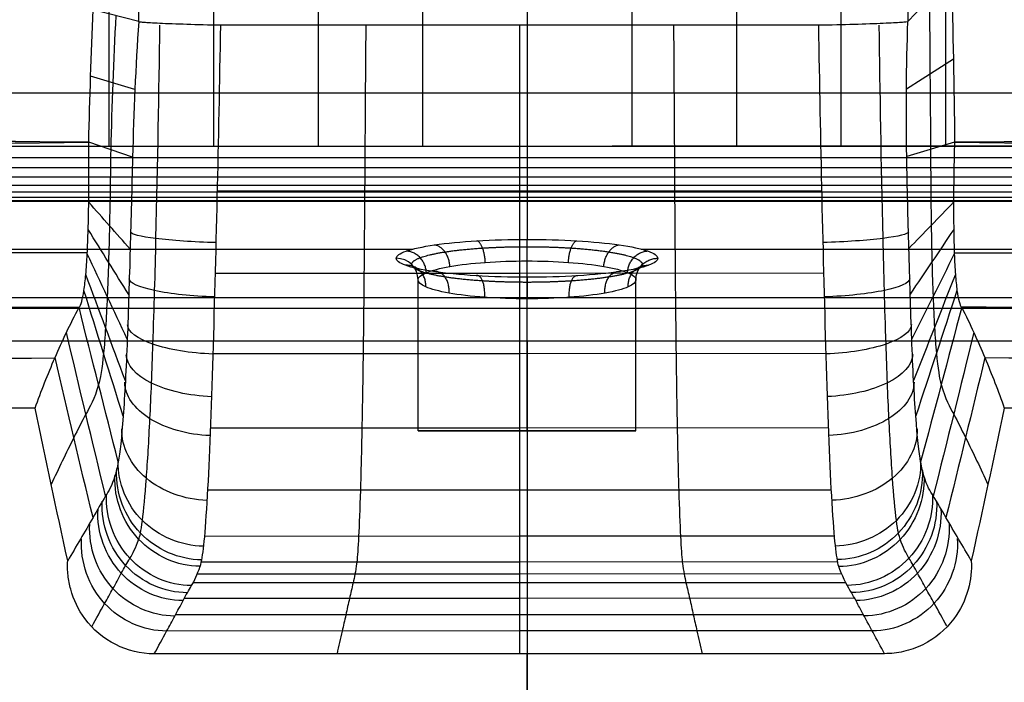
# Model space of a CAD drawing. Header units: millimetres. Extents: x -230 to 230, y 0 to 460.
# Tile 7 of 27: x -47 to 44, y 95 to 155. Entities that reach past the tile are written whole.
import ezdxf

# ---------------------------------------------------------------- set-up
doc = ezdxf.new("R2010")
doc.units = ezdxf.units.MM
doc.header["$MEASUREMENT"] = 0
doc.layers.add('Predefinito', color=7, linetype='Continuous', true_color=0x000000)

msp = doc.modelspace()

# ---------------------------------------------------------------- linework, layer by layer
at = {"layer": 'Predefinito'}
for p, q in [((35.293, 199.299, 19.173), (34.949, 155.324, 21.113)), ((38.924, 159.553, 46.25), (34.949, 155.324, 21.113)), ((-35.663, 155.324, 21.113), (-39.845, 156.407, 46.884)), ((39.124, 151.861, 47.894), (34.811, 149.125, 21.302)), ((-36.009, 149.1, 21.303), (-40.077, 150.301, 48.269)), ((112.163, 143.845, 61.08), (-112.159, 143.843, 61.088)), ((-36.224, 142.871, 21.542), (-40.24, 144.246, 49.884)), ((39.219, 144.247, 49.884), (34.84, 142.926, 21.538)), ((-112.159, 142.856, 61.142), (112.163, 142.857, 61.134)), ((-112.159, 141.916, 61.458), (112.163, 141.917, 61.449)), ((-112.159, 141.062, 61.964), (112.163, 141.064, 61.956)), ((-112.159, 140.313, 62.613), (112.163, 140.314, 62.605)), ((-112.159, 139.681, 63.379), (112.163, 139.682, 63.371)), ((-112.159, 139.194, 64.243), (112.163, 139.195, 64.235)), ((-0.687, 139.755, 13.65), (-28.465, 139.748, 13.65)), ((27.055, 139.762, 13.649), (-0.687, 139.755, 13.65)), ((-112.159, 138.893, 65.188), (112.163, 138.895, 65.179)), ((-112.159, 138.843, 66.177), (112.16, 138.845, 66.169)), ((-112.16, 134.439, 96.722), (-10.509, 134.44, 96.718)), ((10.472, 134.44, 96.718), (112.161, 134.44, 96.714)), ((-0.019, 117.77, 92.258), (-0.019, 133.353, 92.258)), ((-0.687, 132.21, 14.29), (-28.646, 132.203, 14.291)), ((27.233, 132.217, 14.29), (-0.687, 132.21, 14.29)), ((-10.019, 117.77, 102.258), (-10.019, 131.617, 102.258)), ((9.981, 117.77, 102.258), (9.981, 131.617, 102.258)), ((-112.159, 130.007, 127.249), (112.163, 130.008, 127.24)), ((-112.159, 130.007, 127.249), (112.16, 130.006, 127.249)), ((-0.019, 117.77, 112.258), (-0.019, 129.876, 112.258)), ((-112.159, 129.032, 130.609), (112.16, 129.03, 130.608)), ((112.16, 126.004, 132.338), (-112.159, 126.004, 132.338)), ((0, 126.004, 132.338), (0, 8.735, 132.338)), ((-0.687, 124.84, 15.93), (-28.856, 124.833, 15.93)), ((27.44, 124.847, 15.929), (-0.687, 124.84, 15.93)), ((-0.687, 118.017, 19.255), (-29.083, 118.01, 19.256)), ((-10.019, 117.77, 102.258), (9.981, 117.77, 102.258)), ((27.663, 118.024, 19.255), (-0.687, 118.017, 19.255)), ((-0.019, 117.77, 112.258), (-0.019, 117.77, 92.258)), ((-0.687, 112.304, 24.319), (-29.344, 112.298, 24.32)), ((27.921, 112.311, 24.319), (-0.687, 112.304, 24.319)), ((-0.687, 108.079, 30.703), (-29.629, 108.072, 30.704)), ((28.204, 108.086, 30.703), (-0.687, 108.079, 30.703)), ((-0.687, 105.719, 37.99), (-29.93, 105.712, 37.991)), ((28.504, 105.726, 37.99), (-0.687, 105.719, 37.99)), ((-0.687, 104.614, 45.621), (-30.288, 104.607, 45.621)), ((28.862, 104.621, 45.62), (-0.687, 104.614, 45.621)), ((-0.687, 103.806, 53.299), (-30.678, 103.799, 53.3)), ((29.251, 103.814, 53.299), (-0.687, 103.806, 53.299)), ((-0.687, 102.383, 68.685), (-31.484, 102.375, 68.686)), ((30.056, 102.39, 68.685), (-0.687, 102.383, 68.685)), ((-0.687, 100.863, 84.056), (-32.289, 100.855, 84.057)), ((30.86, 100.87, 84.056), (-0.687, 100.863, 84.056)), ((-0.687, 99.388, 99.435), (-33.096, 99.38, 99.435)), ((31.666, 99.396, 99.434), (-0.687, 99.388, 99.435)), ((0, 82.281, 121.141), (0, 97.298, 121.141))]:
    msp.add_line(p, q, dxfattribs=at)
at = {"layer": 'Predefinito', "extrusion": (0, 1, 0)}
msp.add_circle((0.019, 102.258, 117.77), 10, dxfattribs=at)
at = {"layer": 'Predefinito', "extrusion": (-1, -7.0287e-09, -2.27252e-15)}
msp.add_arc((-133.353, 90.258, 0.019), 2, 90, 171.77752, dxfattribs=at)
at = {"layer": 'Predefinito', "extrusion": (3.07482e-11, -0.143405, 0.989664)}
msp.add_arc((-12.019, 144.921, 82.326), 2, 0, 90, dxfattribs=at)
at = {"layer": 'Predefinito', "extrusion": (1, -2.217e-08, 6.04625e-16)}
msp.add_arc((129.876, 114.258, -0.019), 2, 270, 8.2668, dxfattribs=at)
at = {"layer": 'Predefinito'}
for points, knots in [([(-38.4, 430.846, 61.088), (-38.4, 428.929, 60.909), (-38.4, 424.712, 60.513), (-38.4, 418.193, 59.903), (-38.4, 411.289, 59.257), (-38.4, 404.385, 58.615), (-38.4, 397.481, 57.977), (-38.4, 390.577, 57.345), (-38.4, 383.673, 56.721), (-38.4, 376.769, 56.108), (-38.4, 369.865, 55.506), (-38.4, 362.961, 54.918), (-38.401, 356.056, 54.347), (-38.401, 349.152, 53.795), (-38.401, 342.247, 53.266), (-38.401, 335.343, 52.762), (-38.401, 328.438, 52.288), (-38.401, 321.532, 51.848), (-38.401, 314.627, 51.448), (-38.401, 307.721, 51.092), (-38.401, 300.815, 50.785), (-38.401, 293.909, 50.529), (-38.401, 287.002, 50.328), (-38.401, 280.095, 50.179), (-38.401, 273.188, 50.077), (-38.401, 266.28, 50.018), (-38.401, 259.372, 50.003), (-38.401, 252.464, 50.039), (-38.401, 245.555, 50.133), (-38.401, 238.646, 50.298), (-38.401, 231.736, 50.552), (-38.401, 224.826, 50.914), (-38.401, 217.915, 51.388), (-38.401, 211.003, 51.972), (-38.401, 204.09, 52.66), (-38.401, 197.177, 53.437), (-38.4, 190.263, 54.292), (-38.4, 183.349, 55.209), (-38.4, 176.435, 56.177), (-38.4, 169.52, 57.183), (-38.4, 162.606, 58.217), (-38.4, 155.691, 59.269), (-38.4, 149.441, 60.228), (-38.4, 145.496, 60.834), (-38.4, 143.856, 61.085)], [-431.234727, -431.234727, -431.234727, -431.234727, -425.482188, -418.574278, -411.666367, -404.758457, -397.850547, -390.942637, -384.034726, -377.126816, -370.218906, -363.310996, -356.403086, -349.495175, -342.587265, -335.679355, -328.771445, -321.863534, -314.955624, -308.047714, -301.139804, -294.231894, -287.323983, -280.416073, -273.508163, -266.600253, -259.692343, -252.784432, -245.876522, -238.968612, -232.060702, -225.152791, -218.244881, -211.336971, -204.429061, -197.521151, -190.61324, -183.70533, -176.79742, -169.88951, -162.981599, -156.073689, -149.165779, -144.251615, -144.251615, -144.251615, -144.251615]), ([(38.4, 430.848, 61.088), (38.4, 428.931, 60.908), (38.4, 424.712, 60.513), (38.4, 418.193, 59.903), (38.4, 411.289, 59.258), (38.4, 404.385, 58.615), (38.4, 397.481, 57.978), (38.4, 390.577, 57.346), (38.4, 383.673, 56.723), (38.4, 376.769, 56.109), (38.4, 369.865, 55.507), (38.4, 362.961, 54.919), (38.4, 356.056, 54.348), (38.4, 349.152, 53.796), (38.4, 342.247, 53.267), (38.399, 335.343, 52.763), (38.399, 328.438, 52.289), (38.399, 321.532, 51.849), (38.399, 314.627, 51.448), (38.399, 307.721, 51.092), (38.399, 300.815, 50.785), (38.399, 293.909, 50.53), (38.399, 287.002, 50.328), (38.399, 280.095, 50.179), (38.399, 273.188, 50.077), (38.399, 266.28, 50.018), (38.399, 259.372, 50.003), (38.399, 252.464, 50.039), (38.399, 245.555, 50.132), (38.399, 238.646, 50.298), (38.399, 231.736, 50.552), (38.399, 224.826, 50.913), (38.399, 217.915, 51.387), (38.399, 211.003, 51.971), (38.4, 204.09, 52.658), (38.4, 197.177, 53.435), (38.4, 190.263, 54.289), (38.4, 183.349, 55.207), (38.4, 176.435, 56.174), (38.4, 169.52, 57.18), (38.4, 162.606, 58.214), (38.4, 155.691, 59.266), (38.401, 149.45, 60.224), (38.401, 145.514, 60.828), (38.401, 143.883, 61.078)], [-431.236852, -431.236852, -431.236852, -431.236852, -425.482188, -418.574278, -411.666367, -404.758457, -397.850547, -390.942637, -384.034726, -377.126816, -370.218906, -363.310996, -356.403086, -349.495175, -342.587265, -335.679355, -328.771445, -321.863534, -314.955624, -308.047714, -301.139804, -294.231894, -287.323983, -280.416073, -273.508163, -266.600253, -259.692343, -252.784432, -245.876522, -238.968612, -232.060702, -225.152791, -218.244881, -211.336971, -204.429061, -197.521151, -190.61324, -183.70533, -176.79742, -169.88951, -162.981599, -156.073689, -149.165779, -144.277665, -144.277665, -144.277665, -144.277665]), ([(-28.801, 240.128, 49.892), (-28.801, 239.635, 49.904), (-28.801, 236.838, 49.976), (-28.801, 231.739, 50.152), (-28.801, 224.828, 50.512), (-28.801, 217.917, 51.005), (-28.801, 211.005, 51.622), (-28.801, 204.092, 52.349), (-28.801, 197.179, 53.17), (-28.8, 190.265, 54.066), (-28.8, 183.351, 55.022), (-28.8, 176.436, 56.027), (-28.8, 169.521, 57.068), (-28.8, 162.606, 58.135), (-28.8, 155.691, 59.218), (-28.8, 149.442, 60.204), (-28.8, 145.498, 60.826), (-28.799, 143.86, 61.084)], [-240.44819, -240.44819, -240.44819, -240.44819, -238.968612, -232.060702, -225.152791, -218.244881, -211.336971, -204.429061, -197.521151, -190.61324, -183.70533, -176.79742, -169.88951, -162.981599, -156.073689, -149.165779, -144.254795, -144.254795, -144.254795, -144.254795]), ([(28.799, 240.124, 49.892), (28.799, 239.632, 49.904), (28.799, 236.837, 49.976), (28.799, 231.739, 50.151), (28.799, 224.828, 50.512), (28.799, 217.917, 51.004), (28.799, 211.005, 51.621), (28.8, 204.092, 52.348), (28.8, 197.179, 53.168), (28.8, 190.265, 54.064), (28.8, 183.351, 55.02), (28.8, 176.436, 56.025), (28.8, 169.521, 57.066), (28.8, 162.606, 58.133), (28.8, 155.691, 59.216), (28.801, 149.449, 60.201), (28.801, 145.511, 60.822), (28.801, 143.879, 61.079)], [-240.444212, -240.444212, -240.444212, -240.444212, -238.968612, -232.060702, -225.152791, -218.244881, -211.336971, -204.429061, -197.521151, -190.61324, -183.70533, -176.79742, -169.88951, -162.981599, -156.073689, -149.165779, -144.27435, -144.27435, -144.27435, -144.27435]), ([(-19.201, 230.732, 49.892), (-19.201, 228.765, 49.979), (-19.201, 224.494, 50.206), (-19.201, 217.919, 50.695), (-19.201, 211.007, 51.347), (-19.201, 204.094, 52.112), (-19.201, 197.18, 52.969), (-19.2, 190.266, 53.898), (-19.2, 183.351, 54.885), (-19.2, 176.437, 55.917), (-19.2, 169.522, 56.984), (-19.2, 162.606, 58.075), (-19.2, 155.691, 59.181), (-19.2, 149.443, 60.187), (-19.2, 145.501, 60.82), (-19.199, 143.863, 61.083)], [-231.052175, -231.052175, -231.052175, -231.052175, -225.152791, -218.244881, -211.336971, -204.429061, -197.521151, -190.61324, -183.70533, -176.79742, -169.88951, -162.981599, -156.073689, -149.165779, -144.257986, -144.257986, -144.257986, -144.257986]), ([(19.199, 230.73, 49.892), (19.199, 228.764, 49.979), (19.199, 224.494, 50.206), (19.199, 217.919, 50.694), (19.199, 211.007, 51.346), (19.199, 204.094, 52.111), (19.2, 197.18, 52.968), (19.2, 190.266, 53.897), (19.2, 183.351, 54.884), (19.2, 176.437, 55.916), (19.2, 169.522, 56.983), (19.2, 162.606, 58.074), (19.2, 155.691, 59.18), (19.201, 149.448, 60.185), (19.201, 145.509, 60.817), (19.201, 143.876, 61.079)], [-231.050398, -231.050398, -231.050398, -231.050398, -225.152791, -218.244881, -211.336971, -204.429061, -197.521151, -190.61324, -183.70533, -176.79742, -169.88951, -162.981599, -156.073689, -149.165779, -144.27104, -144.27104, -144.27104, -144.27104]), ([(-9.601, 226.354, 49.892), (-9.601, 225.847, 49.921), (-9.601, 223.036, 50.092), (-9.601, 217.92, 50.486), (-9.601, 211.008, 51.168), (-9.601, 204.095, 51.963), (-9.601, 197.181, 52.844), (-9.6, 190.267, 53.795), (-9.6, 183.352, 54.801), (-9.6, 176.437, 55.851), (-9.6, 169.522, 56.933), (-9.6, 162.607, 58.039), (-9.6, 155.691, 59.159), (-9.6, 149.444, 60.176), (-9.599, 145.503, 60.817), (-9.599, 143.866, 61.082)], [-226.674767, -226.674767, -226.674767, -226.674767, -225.152791, -218.244881, -211.336971, -204.429061, -197.521151, -190.61324, -183.70533, -176.79742, -169.88951, -162.981599, -156.073689, -149.165779, -144.261201, -144.261201, -144.261201, -144.261201]), ([(9.599, 226.354, 49.892), (9.599, 225.846, 49.921), (9.599, 223.035, 50.092), (9.599, 217.92, 50.486), (9.599, 211.008, 51.168), (9.599, 204.095, 51.962), (9.6, 197.181, 52.844), (9.6, 190.267, 53.795), (9.6, 183.352, 54.801), (9.6, 176.437, 55.85), (9.6, 169.522, 56.932), (9.6, 162.607, 58.038), (9.6, 155.691, 59.158), (9.6, 149.447, 60.175), (9.601, 145.507, 60.815), (9.601, 143.873, 61.08)], [-226.673991, -226.673991, -226.673991, -226.673991, -225.152791, -218.244881, -211.336971, -204.429061, -197.521151, -190.61324, -183.70533, -176.79742, -169.88951, -162.981599, -156.073689, -149.165779, -144.267739, -144.267739, -144.267739, -144.267739]), ([(-0.001, 225.007, 49.892), (-0.001, 224.948, 49.895), (-0.001, 222.587, 50.046), (-0.001, 217.921, 50.412), (-0.001, 211.008, 51.106), (-0.001, 204.095, 51.911), (0, 197.181, 52.802), (0, 190.267, 53.76), (0, 183.352, 54.773), (0, 176.437, 55.828), (0, 169.522, 56.916), (0, 162.607, 58.026), (0, 155.691, 59.151), (0, 149.446, 60.172), (0.001, 145.505, 60.815), (0.001, 143.869, 61.081)], [-225.32702, -225.32702, -225.32702, -225.32702, -225.152791, -218.244881, -211.336971, -204.429061, -197.521151, -190.61324, -183.70533, -176.79742, -169.88951, -162.981599, -156.073689, -149.165779, -144.264454, -144.264454, -144.264454, -144.264454]), ([(112.16, 150.848, 48.039), (103.799, 157.519, 46.527), (83.312, 173.71, 43.677), (58.27, 193.234, 41.291), (41.607, 206.263, 40.146), (37.065, 209.828, 39.865)], [19.867921, 19.867921, 19.867921, 19.867921, 64.350136, 128.700273, 152.858835, 152.858835, 152.858835, 152.858835]), ([(-112.159, 150.848, 48.039), (-103.798, 157.519, 46.527), (-83.311, 173.71, 43.677), (-58.345, 193.176, 41.298), (-41.756, 206.145, 40.157), (-37.29, 209.65, 39.879)], [19.867936, 19.867936, 19.867936, 19.867936, 64.350136, 128.700273, 152.458465, 152.458465, 152.458465, 152.458465]), ([(-28.16, 154.981, 13.201), (-30.307, 155.028, 13.151), (-32.359, 155.086, 14.11), (-34.383, 155.183, 16.423), (-34.847, 155.21, 17.225), (-35.35, 155.25, 18.614), (-35.473, 155.262, 19.078), (-35.642, 155.287, 20.075), (-35.679, 155.287, 20.587), (-35.663, 155.324, 21.113)], [-12.416829, -12.416829, -12.416829, -12.416829, -6.048426, -6.048426, -3.045246, -3.045246, -1.572646, -1.572646, 0, 0, 0, 0]), ([(-35.664, 107.801, 40.434), (-35.613, 107.947, 39.539), (-35.502, 108.244, 37.226), (-35.251, 109.854, 31.977), (-34.951, 113.12, 26.534), (-34.674, 117.739, 22.095), (-34.481, 122.07, 19.47), (-34.328, 126.336, 17.794), (-34.193, 130.631, 16.828), (-33.934, 140.974, 15.588), (-33.803, 148.857, 15.995), (-33.708, 154.98, 15.596)], [118.781261, 118.781261, 118.781261, 118.781261, 121.744503, 124.707744, 130.70835, 136.660504, 139.636581, 142.612658, 146.975973, 151.339287, 170.802038, 170.802038, 170.802038, 170.802038]), ([(-28.16, 154.981, 13.201), (-28.254, 149.711, 13.537), (-28.358, 144.433, 13.423), (-28.592, 134.164, 13.924), (-28.745, 128.525, 14.516), (-29.043, 118.666, 18.261), (-29.211, 114.497, 21.428), (-29.617, 107.701, 30.247), (-29.801, 106.201, 34.843), (-30.026, 105.327, 40.361)], [-171.056629, -171.056629, -171.056629, -171.056629, -158.055637, -158.055637, -145.724154, -145.724154, -132.617728, -132.617728, -118.781261, -118.781261, -118.781261, -118.781261]), ([(-14.821, 154.981, 13.201), (-14.858, 149.935, 13.522), (-14.902, 142.252, 13.383), (-14.979, 132.187, 14.137), (-15.055, 124.754, 15.623), (-15.168, 117.815, 18.951), (-15.312, 112.067, 24.105), (-15.475, 107.723, 30.543), (-15.645, 105.493, 37.945), (-15.813, 104.596, 45.621), (-16.037, 103.515, 55.855), (-16.316, 102.427, 68.694), (-16.651, 100.833, 84.052), (-17.032, 99.195, 101.547), (-17.302, 97.988, 113.906), (-17.459, 97.293, 121.142)], [60.820024, 60.820024, 60.820024, 60.820024, 76.020867, 83.622953, 91.22504, 98.827127, 106.429213, 114.0313, 121.633386, 129.235473, 136.83756, 152.041733, 167.245906, 182.45008, 203.912239, 203.912239, 203.912239, 203.912239]), ([(-0.687, 97.297, 121.141), (-0.687, 97.876, 115.115), (-0.687, 98.463, 109.089), (-0.687, 99.62, 97.028), (-0.687, 100.182, 90.992), (-0.687, 101.365, 78.936), (-0.687, 101.994, 72.916), (-0.687, 103.108, 60.852), (-0.687, 103.628, 54.811), (-0.687, 104.59, 45.774), (-0.687, 104.879, 42.768), (-0.687, 105.891, 36.779), (-0.687, 106.621, 33.91), (-0.687, 110.318, 25.756), (-0.687, 114.784, 20.953), (-0.687, 125.284, 15.107), (-0.687, 131.145, 14.212), (-0.687, 143.033, 13.385), (-0.687, 149.012, 13.58), (-0.687, 154.981, 13.201)], [31.542663, 31.542663, 31.542663, 31.542663, 49.413027, 49.413027, 67.30499, 67.30499, 85.168638, 85.168638, 103.064556, 103.064556, 111.986078, 111.986078, 120.961541, 120.961541, 138.164923, 138.164923, 156.158356, 156.158356, 174.305856, 174.305856, 174.305856, 174.305856]), ([(13.434, 154.981, 13.201), (13.469, 149.937, 13.521), (13.509, 142.257, 13.383), (13.581, 132.194, 14.137), (13.654, 124.761, 15.622), (13.764, 117.822, 18.951), (13.906, 112.074, 24.105), (14.067, 107.731, 30.542), (14.237, 105.501, 37.944), (14.406, 104.603, 45.621), (14.629, 103.522, 55.854), (14.909, 102.435, 68.693), (15.245, 100.841, 84.052), (15.626, 99.202, 101.547), (15.896, 97.996, 113.906), (16.054, 97.301, 121.142)], [60.826973, 60.826973, 60.826973, 60.826973, 76.020867, 83.622953, 91.22504, 98.827127, 106.429213, 114.0313, 121.633386, 129.235473, 136.83756, 152.041733, 167.245906, 182.45008, 203.912803, 203.912803, 203.912803, 203.912803]), ([(34.949, 155.324, 21.113), (34.942, 155.289, 20.586), (34.879, 155.287, 20.072), (34.657, 155.262, 19.074), (34.507, 155.25, 18.61), (33.918, 155.21, 17.221), (33.397, 155.183, 16.419), (31.178, 155.086, 14.109), (28.995, 155.021, 13.151), (26.758, 154.981, 13.201)], [-12.51761, -12.51761, -12.51761, -12.51761, -10.9286, -10.9286, -9.442763, -9.442763, -6.415025, -6.415025, 0, 0, 0, 0]), ([(28.6, 105.297, 40.351), (28.375, 106.174, 34.834), (28.192, 107.676, 30.239), (27.79, 114.476, 21.425), (27.624, 118.646, 18.259), (27.33, 128.51, 14.513), (27.18, 134.155, 13.921), (26.951, 144.431, 13.42), (26.849, 149.709, 13.535), (26.758, 154.981, 13.201)], [118.781, 118.781, 118.781, 118.781, 132.728136, 132.728136, 145.932764, 145.932764, 158.370611, 158.370611, 171.472511, 171.472511, 171.472511, 171.472511]), ([(34.239, 107.818, 40.433), (34.188, 107.966, 39.529), (34.078, 108.26, 37.228), (33.827, 109.872, 31.975), (33.529, 113.136, 26.533), (33.254, 117.756, 22.094), (33.063, 122.086, 19.469), (32.912, 126.352, 17.793), (32.78, 130.647, 16.827), (32.525, 140.984, 15.588), (32.398, 148.861, 15.994), (32.306, 154.98, 15.597)], [118.781, 118.781, 118.781, 118.781, 121.744714, 124.708428, 130.708483, 136.660536, 139.636562, 142.612588, 146.975827, 151.339065, 170.784961, 170.784961, 170.784961, 170.784961]), ([(-200, 148.771, 61.088), (-197.333, 148.771, 61.072), (-191.467, 148.771, 61.037), (-182.4, 148.771, 60.985), (-172.8, 148.772, 60.931), (-163.2, 148.772, 60.879), (-153.6, 148.772, 60.829), (-144, 148.773, 60.78), (-134.4, 148.773, 60.735), (-124.8, 148.773, 60.689), (-115.2, 148.774, 60.65), (-105.6, 148.774, 60.602), (-96, 148.774, 60.554), (-86.4, 148.775, 60.508), (-76.8, 148.775, 60.464), (-67.2, 148.775, 60.424), (-57.6, 148.775, 60.388), (-48, 148.776, 60.356), (-38.4, 148.776, 60.33), (-28.8, 148.776, 60.308), (-19.2, 148.776, 60.293), (-9.6, 148.776, 60.283), (0, 148.776, 60.28), (9.601, 148.776, 60.283), (19.201, 148.776, 60.291), (28.801, 148.776, 60.306), (38.401, 148.776, 60.326), (48.001, 148.776, 60.352), (57.601, 148.775, 60.383), (67.201, 148.775, 60.418), (76.801, 148.775, 60.456), (86.401, 148.775, 60.498), (96.001, 148.774, 60.543), (105.601, 148.774, 60.589), (115.201, 148.774, 60.636), (124.801, 148.773, 60.68), (134.401, 148.773, 60.728), (144.001, 148.773, 60.778), (153.601, 148.772, 60.829), (163.201, 148.772, 60.878), (172.801, 148.772, 60.931), (182.401, 148.771, 60.985), (191.468, 148.771, 61.037), (197.334, 148.771, 61.072), (200.001, 148.771, 61.088)], [-200.007456, -200.007456, -200.007456, -200.007456, -192.007438, -182.407412, -172.807387, -163.207361, -153.607335, -144.007309, -134.407283, -124.807257, -115.207231, -105.607205, -96.007179, -86.407153, -76.807127, -67.207102, -57.607076, -48.00705, -38.407024, -28.806998, -19.206972, -9.606946, -0.00692, 9.593106, 19.193132, 28.793158, 38.393183, 47.993209, 57.593235, 67.193261, 76.793287, 86.393313, 95.993339, 105.593365, 115.193391, 124.793417, 134.393443, 143.993469, 153.593494, 163.19352, 172.793546, 182.393572, 191.993598, 199.993392, 199.993392, 199.993392, 199.993392]), ([(200.001, 143.006, 61.088), (183.327, 143.187, 61.088), (166.654, 143.355, 61.09), (147.45, 143.534, 61.087), (144.92, 143.564, 61.086), (139.669, 143.622, 61.084), (136.949, 143.651, 61.082), (128.788, 143.738, 61.078), (123.347, 143.795, 61.076), (116.546, 143.864, 61.073), (115.186, 143.877, 61.072), (113.486, 143.894, 61.071), (113.145, 143.898, 61.071), (112.534, 143.904, 61.07), (112.262, 143.908, 61.07), (111.682, 143.907, 61.07), (111.375, 143.907, 61.07), (109.835, 143.907, 61.071), (108.603, 143.906, 61.071), (104.908, 143.905, 61.071), (102.445, 143.904, 61.072), (66.655, 143.893, 61.074), (33.328, 143.881, 61.078), (-33.337, 143.858, 61.084), (-66.675, 143.847, 61.086), (-102.47, 143.835, 61.091), (-104.927, 143.834, 61.092), (-108.613, 143.832, 61.092), (-109.842, 143.832, 61.092), (-111.378, 143.831, 61.091), (-111.685, 143.831, 61.091), (-112.264, 143.831, 61.091), (-112.536, 143.828, 61.091), (-113.147, 143.823, 61.092), (-113.486, 143.82, 61.092), (-115.182, 143.807, 61.092), (-116.538, 143.796, 61.092), (-123.321, 143.742, 61.091), (-128.748, 143.696, 61.09), (-139.46, 143.605, 61.089), (-144.745, 143.56, 61.088), (-166.688, 143.354, 61.088), (-183.344, 143.187, 61.088), (-200, 143.006, 61.088)], [48.004677, 48.004677, 48.004677, 48.004677, 88.539534, 88.539534, 94.690679, 94.690679, 101.304226, 101.304226, 114.531321, 114.531321, 117.838096, 117.838096, 118.66479, 118.66479, 119.325279, 119.325279, 120.073746, 120.073746, 123.067615, 123.067615, 129.055352, 129.055352, 210.067492, 210.067492, 291.105163, 291.105163, 297.078463, 297.078463, 300.065114, 300.065114, 300.811776, 300.811776, 301.472628, 301.472628, 302.297101, 302.297101, 305.594996, 305.594996, 318.786571, 318.786571, 331.635925, 331.635925, 372.127693, 372.127693, 372.127693, 372.127693]), ([(-41.141, 129.096, 64.448), (-40.964, 129.276, 62.534), (-40.735, 130.08, 59.724), (-40.508, 132.051, 56.421), (-40.379, 133.939, 54.245), (-40.291, 136.185, 52.455), (-40.223, 139.543, 50.638), (-40.223, 142.351, 49.971), (-40.24, 144.246, 49.884)], [-146.035132, -146.035132, -146.035132, -146.035132, -138.951398, -135.409531, -131.867664, -128.325797, -124.78393, -117.700196, -117.700196, -117.700196, -117.700196]), ([(0.002, 143.844, 61.084), (0.002, 143.513, 61.05), (0.002, 143.181, 61.072), (0.002, 142.532, 61.204), (0.002, 142.216, 61.313), (0.002, 141.617, 61.593), (0.002, 141.33, 61.765), (0.002, 140.793, 62.155), (0.002, 140.546, 62.371), (0.002, 140.08, 62.848), (0.002, 139.871, 63.101), (0.002, 139.494, 63.647), (0.002, 139.328, 63.937), (0.002, 139.06, 64.541), (0.002, 138.956, 64.858), (0.002, 138.832, 65.509), (0.002, 138.811, 65.842), (0.002, 138.844, 66.173)], [0, 0, 0, 0, 0.990868, 0.990868, 1.982016, 1.982016, 2.973476, 2.973476, 3.97291, 3.97291, 4.973447, 4.973447, 5.96482, 5.96482, 6.955338, 6.955338, 7.947848, 7.947848, 7.947848, 7.947848]), ([(39.219, 144.247, 49.884), (39.17, 142.353, 49.971), (39.126, 139.546, 50.638), (39.142, 136.189, 52.454), (39.196, 133.943, 54.243), (39.296, 132.055, 56.419), (39.492, 130.083, 59.722), (39.707, 129.278, 62.532), (39.88, 129.097, 64.445)], [117.643101, 117.643101, 117.643101, 117.643101, 124.726779, 128.268618, 131.810457, 135.352296, 138.894135, 145.977813, 145.977813, 145.977813, 145.977813]), ([(-38.232, 143.558, 35.713), (-38.26, 141.209, 35.832), (-38.313, 137.684, 36.249), (-38.43, 133.222, 37.554), (-38.545, 130.027, 38.937), (-38.697, 127.146, 40.934), (-38.948, 123.987, 44.429), (-39.181, 122.487, 47.735), (-39.347, 122.003, 50.073)], [117.700196, 117.700196, 117.700196, 117.700196, 124.78393, 128.325797, 131.867664, 135.409531, 138.951398, 146.035132, 146.035132, 146.035132, 146.035132]), ([(-36.224, 142.871, 21.542), (-36.297, 140.067, 21.694), (-36.403, 135.825, 21.86), (-36.567, 130.259, 22.653), (-36.706, 126.116, 23.63), (-36.878, 122.242, 25.448), (-37.151, 117.895, 29.134), (-37.384, 115.701, 32.937), (-37.537, 114.912, 35.698)], [117.700196, 117.700196, 117.700196, 117.700196, 124.78393, 128.325797, 131.867664, 135.409531, 138.951398, 146.035132, 146.035132, 146.035132, 146.035132]), ([(36.114, 114.92, 35.648), (35.962, 115.716, 32.887), (35.729, 117.923, 29.091), (35.459, 122.284, 25.419), (35.292, 126.164, 23.611), (35.154, 130.309, 22.641), (34.986, 135.878, 21.854), (34.89, 140.121, 21.691), (34.84, 142.926, 21.538)], [-145.977813, -145.977813, -145.977813, -145.977813, -138.894135, -135.352296, -131.810457, -128.268618, -124.726779, -117.643101, -117.643101, -117.643101, -117.643101]), ([(37.03, 143.586, 35.711), (37.03, 141.237, 35.831), (37.057, 137.712, 36.246), (37.149, 133.249, 37.547), (37.246, 130.053, 38.927), (37.381, 127.169, 40.919), (37.616, 124.003, 44.406), (37.841, 122.496, 47.709), (38.005, 122.008, 50.046)], [117.643101, 117.643101, 117.643101, 117.643101, 124.726779, 128.268618, 131.810457, 135.352296, 138.894135, 145.977813, 145.977813, 145.977813, 145.977813]), ([(11.981, 133.596, 102.544), (11.982, 133.826, 100.959), (11.35, 134.282, 97.811), (8.666, 134.86, 93.816), (4.675, 135.243, 91.163), (1.541, 135.333, 90.543), (-0.019, 135.333, 90.544), (-1.59, 135.333, 90.543), (-4.736, 135.242, 91.171), (-8.729, 134.856, 93.842), (-11.395, 134.278, 97.835), (-12.019, 133.824, 100.972), (-12.019, 133.596, 102.544), (-12.019, 133.376, 104.062), (-11.427, 132.929, 107.148), (-8.829, 132.347, 111.154), (-4.813, 131.949, 113.897), (-1.616, 131.855, 114.546), (-0.019, 131.855, 114.545), (1.578, 131.855, 114.546), (4.776, 131.949, 113.897), (8.792, 132.347, 111.154), (11.39, 132.929, 107.148), (11.982, 133.376, 104.062), (11.981, 133.596, 102.544)], [-0.289813, -0.289813, -0.289813, -0.289813, 4.51443, 9.254781, 13.979107, 18.658043, 18.658043, 18.658043, 23.373374, 28.097799, 32.838275, 37.605901, 37.605901, 37.605901, 42.206093, 46.960089, 51.762707, 56.554211, 56.554211, 56.554211, 61.34573, 66.148311, 70.902355, 75.502521, 75.502521, 75.502521, 75.502521]), ([(9.981, 131.617, 102.258), (9.982, 131.846, 100.937), (9.455, 132.302, 98.313), (7.218, 132.88, 94.984), (3.892, 133.264, 92.774), (1.281, 133.353, 92.257), (-0.019, 133.353, 92.258), (-1.328, 133.353, 92.257), (-3.95, 133.263, 92.78), (-7.277, 132.876, 95.006), (-9.499, 132.299, 98.334), (-10.019, 131.845, 100.947), (-10.019, 131.617, 102.258), (-10.019, 131.397, 103.522), (-9.526, 130.949, 106.093), (-7.361, 130.368, 109.432), (-4.014, 129.97, 111.718), (-1.35, 129.875, 112.259), (-0.019, 129.876, 112.258), (1.312, 129.875, 112.259), (3.977, 129.97, 111.718), (7.323, 130.368, 109.432), (9.488, 130.949, 106.093), (9.982, 131.397, 103.522), (9.981, 131.617, 102.258)], [-0.289813, -0.289813, -0.289813, -0.289813, 4.51443, 9.254781, 13.979107, 18.658043, 18.658043, 18.658043, 23.373374, 28.097799, 32.838275, 37.605901, 37.605901, 37.605901, 42.206093, 46.960089, 51.762707, 56.554211, 56.554211, 56.554211, 61.34573, 66.148311, 70.902355, 75.502521, 75.502521, 75.502521, 75.502521]), ([(-45.172, 119.852, 121.141), (-44.613, 121.395, 111.685), (-43.707, 123.71, 97.505), (-42.313, 126.791, 78.61), (-41.545, 128.328, 69.168), (-41.141, 129.096, 64.448)], [-216.58922, -216.58922, -216.58922, -216.58922, -181.312176, -163.673654, -146.035132, -146.035132, -146.035132, -146.035132]), ([(39.88, 129.097, 64.445), (40.267, 128.33, 69.166), (41.006, 126.792, 78.609), (42.357, 123.711, 97.505), (43.243, 121.396, 111.685), (43.794, 119.852, 121.141)], [145.977813, 145.977813, 145.977813, 145.977813, 163.622145, 181.266477, 216.55514, 216.55514, 216.55514, 216.55514]), ([(-39.347, 122.003, 50.073), (-39.74, 120.652, 55.888), (-40.522, 119.309, 67.78), (-41.995, 116.41, 91.483), (-43.027, 114.27, 109.284), (-43.693, 112.835, 121.147)], [146.035132, 146.035132, 146.035132, 146.035132, 163.673654, 181.312176, 216.58922, 216.58922, 216.58922, 216.58922]), ([(38.005, 122.008, 50.046), (38.389, 120.647, 55.862), (39.157, 119.309, 67.761), (40.608, 116.411, 91.472), (41.632, 114.274, 109.28), (42.294, 112.841, 121.147)], [145.977813, 145.977813, 145.977813, 145.977813, 163.622145, 181.266477, 216.55514, 216.55514, 216.55514, 216.55514]), ([(-37.84, 113.636, 41.241), (-38.122, 112.672, 46.407), (-38.802, 111.652, 58.84), (-40.24, 109.119, 85.461), (-41.404, 107.152, 106.882), (-42.177, 105.826, 121.152)], [150.70825, 150.70825, 150.70825, 150.70825, 163.673654, 181.312176, 216.58922, 216.58922, 216.58922, 216.58922]), ([(40.759, 105.838, 121.153), (39.985, 107.161, 106.874), (38.82, 109.121, 85.439), (37.381, 111.651, 58.818), (36.7, 112.661, 46.391), (36.419, 113.625, 41.236)], [-216.55514, -216.55514, -216.55514, -216.55514, -181.266477, -163.622145, -150.690009, -150.690009, -150.690009, -150.690009]), ([(-39.944, 99.83, 121.142), (-39.559, 100.522, 113.885), (-38.917, 101.685, 101.82), (-38.023, 103.271, 84.996), (-37.379, 104.45, 72.844), (-36.861, 105.422, 63.162), (-36.334, 106.244, 53.205), (-35.935, 107.019, 45.6), (-35.664, 107.801, 40.434)], [39.282035, 39.282035, 39.282035, 39.282035, 60.806378, 75.03405, 89.261723, 96.641607, 104.021492, 118.781261, 118.781261, 118.781261, 118.781261]), ([(38.514, 99.849, 121.142), (38.129, 100.541, 113.885), (37.488, 101.703, 101.819), (36.595, 103.289, 84.995), (35.952, 104.468, 72.843), (35.434, 105.439, 63.161), (34.908, 106.261, 53.204), (34.51, 107.036, 45.599), (34.239, 107.818, 40.433)], [39.28084, 39.28084, 39.28084, 39.28084, 60.806566, 75.034017, 89.261468, 96.641351, 104.021234, 118.781, 118.781, 118.781, 118.781]), ([(-34.235, 97.287, 121.161), (-35.462, 97.279, 121.11), (-36.682, 97.583, 121.141), (-38.937, 98.722, 121.138), (-39.834, 99.474, 121.136), (-41.215, 101.355, 121.137), (-41.632, 102.226, 121.136), (-42.02, 103.636, 121.133), (-42.101, 104.058, 121.132), (-42.196, 104.937, 121.13), (-42.206, 105.378, 121.12), (-42.177, 105.826, 121.152)], [-12.968924, -12.968924, -12.968924, -12.968924, -9.408236, -9.408236, -5.615487, -5.615487, -2.599802, -2.599802, -1.320927, -1.320927, 0, 0, 0, 0]), ([(40.759, 105.838, 121.153), (40.819, 104.933, 121.109), (40.722, 104.08, 121.129), (40.199, 102.213, 121.132), (39.776, 101.341, 121.133), (38.381, 99.462, 121.131), (37.476, 98.713, 121.132), (35.734, 97.847, 121.132), (35.152, 97.637, 121.132), (33.957, 97.364, 121.131), (33.39, 97.301, 121.117), (32.803, 97.305, 121.143)], [-12.972786, -12.972786, -12.972786, -12.972786, -10.322623, -10.322623, -7.316694, -7.316694, -3.537661, -3.537661, -1.696238, -1.696238, 0, 0, 0, 0]), ([(-34.235, 97.287, 121.161), (-33.855, 97.983, 113.921), (-33.224, 99.153, 101.868), (-32.341, 100.751, 85.076), (-31.709, 101.941, 72.891), (-31.194, 102.919, 63.25), (-30.675, 103.748, 53.294), (-30.286, 104.533, 45.625), (-30.026, 105.327, 40.361)], [39.377689, 39.377689, 39.377689, 39.377689, 60.839929, 75.059368, 89.278806, 96.65442, 104.030034, 118.781261, 118.781261, 118.781261, 118.781261]), ([(32.803, 97.305, 121.143), (32.45, 97.952, 114.405), (32.097, 98.609, 107.668), (31.392, 99.896, 94.199), (31.038, 100.526, 87.467), (30.511, 101.538, 77.373), (30.336, 101.879, 74.007), (29.985, 102.529, 67.269), (29.802, 102.83, 63.897), (29.392, 103.541, 56.054), (28.82, 104.591, 44.796), (28.6, 105.297, 40.351)], [39.348978, 39.348978, 39.348978, 39.348978, 61.038801, 61.038801, 82.703689, 82.703689, 93.544466, 93.544466, 104.39328, 104.39328, 118.781, 118.781, 118.781, 118.781])]:
    msp.add_open_spline(points, degree=3, knots=knots, dxfattribs=at)
for points in [[(-35.663, 155.324, 21.113), (-35.561, 169.98, 20.394), (-35.449, 184.641, 19.833), (-35.277, 199.3, 19.228)], [(38.924, 159.553, 46.25), (39.083, 154.407, 47.246), (39.2, 149.29, 48.426), (39.219, 144.247, 49.884)], [(36.937, 157.439, 33.681), (36.936, 152.8, 34.242), (36.989, 148.173, 34.887), (37.03, 143.586, 35.711)], [(-40.24, 144.246, 49.884), (-40.157, 148.261, 48.724), (-40.019, 152.323, 47.739), (-39.845, 156.407, 46.884)], [(-37.754, 155.866, 33.999), (-37.987, 151.75, 34.489), (-38.133, 147.642, 35.037), (-38.232, 143.558, 35.713)], [(-35.663, 155.324, 21.113), (-35.954, 151.178, 21.239), (-36.109, 147.023, 21.351), (-36.224, 142.871, 21.542)], [(-0.687, 154.981, 13.201), (-9.845, 154.981, 13.201), (-19.003, 154.981, 13.201), (-28.16, 154.981, 13.201)], [(26.758, 154.981, 13.201), (17.61, 154.981, 13.201), (8.461, 154.981, 13.201), (-0.687, 154.981, 13.201)], [(34.84, 142.926, 21.538), (34.778, 147.057, 21.349), (34.79, 151.193, 21.238), (34.949, 155.324, 21.113)], [(-40.24, 144.246, 49.884), (-64.213, 144.463, 49.886), (-88.187, 144.656, 49.889), (-112.16, 144.823, 49.892)], [(112.161, 144.823, 49.892), (87.845, 144.631, 49.894), (63.531, 144.439, 49.892), (39.219, 144.247, 49.884)], [(-112.507, 143.516, 49.849), (-88.418, 143.785, 49.86), (-64.329, 144.028, 49.872), (-40.24, 144.246, 49.884)], [(39.219, 144.247, 49.884), (63.63, 144.003, 49.877), (88.042, 143.76, 49.865), (112.457, 143.516, 49.849)], [(-36.446, 134.441, 22.106), (-37.713, 135.873, 31.796), (-38.98, 137.304, 41.48), (-40.246, 138.735, 51.17)], [(-0.001, 138.844, 66.173), (0, 137.677, 74.3), (0, 136.506, 82.423), (0, 135.333, 90.544)], [(39.136, 138.739, 51.169), (37.769, 137.323, 41.477), (36.401, 135.908, 31.791), (35.032, 134.493, 22.098)], [(-36.57, 130.264, 22.717), (-37.814, 132.254, 32.658), (-39.056, 134.24, 42.585), (-40.297, 136.23, 52.526)], [(-28.575, 135.031, 13.982), (-30.614, 135.088, 13.963), (-34.649, 135.365, 15.699), (-36.391, 135.802, 19.843), (-36.404, 136, 21.951)], [(34.993, 136.017, 21.95), (34.979, 135.82, 19.842), (33.238, 135.381, 15.698), (29.203, 135.102, 13.962), (27.164, 135.045, 13.982)], [(39.149, 136.234, 52.525), (37.819, 134.26, 42.58), (36.489, 132.288, 32.649), (35.156, 130.314, 22.704)], [(-40.429, 134.098, 54.241), (-64.339, 134.07, 54.241), (-88.249, 134.016, 54.241), (-112.159, 133.938, 54.241)], [(-36.711, 126.161, 23.77), (-37.94, 128.775, 33.958), (-39.163, 131.383, 44.121), (-40.386, 133.998, 54.309)], [(39.204, 134.002, 54.308), (37.904, 131.402, 44.113), (36.603, 128.808, 33.944), (35.297, 126.208, 23.75)], [(39.251, 134.099, 54.241), (63.554, 134.071, 54.241), (87.857, 134.018, 54.241), (112.16, 133.938, 54.241)], [(-36.884, 122.344, 25.605), (-38.1, 125.606, 35.906), (-39.308, 128.857, 46.17), (-40.515, 132.119, 56.471)], [(39.304, 132.123, 56.469), (38.028, 128.873, 46.159), (36.75, 125.635, 35.886), (35.465, 122.386, 25.577)], [(-28.704, 130.043, 14.64), (-30.741, 130.107, 14.614), (-34.769, 130.544, 16.315), (-36.514, 131.328, 20.403), (-36.531, 131.698, 22.488)], [(0.001, 131.855, 114.545), (0.001, 131.24, 118.779), (0.002, 130.624, 123.012), (0.002, 130.007, 127.244)], [(35.118, 131.715, 22.487), (35.1, 131.345, 20.403), (33.356, 130.56, 16.315), (29.327, 130.121, 14.613), (27.29, 130.056, 14.639)], [(-37.086, 119.1, 28.328), (-38.294, 122.955, 38.547), (-39.49, 126.791, 48.715), (-40.685, 130.648, 58.936)], [(0, 126.004, 132.338), (0, 128.277, 132.316), (0, 130.469, 129.444), (0, 130.006, 127.249)], [(39.451, 130.651, 58.933), (38.194, 126.804, 48.701), (36.935, 122.977, 38.521), (35.665, 119.132, 28.289)], [(-112.159, 128.872, 64.815), (-88.486, 128.972, 64.688), (-64.814, 129.046, 64.566), (-41.141, 129.096, 64.448)], [(-41.141, 129.096, 64.448), (-64.813, 129.078, 64.418), (-88.485, 129.035, 64.392), (-112.157, 128.967, 64.371)], [(-37.537, 114.912, 35.698), (-38.752, 119.652, 45.308), (-39.948, 124.353, 54.837), (-41.141, 129.096, 64.448)], [(39.88, 129.097, 64.445), (38.632, 124.356, 54.818), (37.382, 119.658, 45.274), (36.114, 114.92, 35.648)], [(39.88, 129.097, 64.445), (63.972, 129.045, 64.597), (88.066, 128.97, 64.72), (112.16, 128.872, 64.815)], [(112.155, 128.967, 64.371), (88.062, 129.033, 64.424), (63.97, 129.077, 64.449), (39.88, 129.097, 64.445)], [(-28.856, 124.803, 15.949), (-30.894, 124.874, 15.911), (-34.924, 125.547, 17.534), (-36.667, 126.855, 21.484), (-36.682, 127.488, 23.502)], [(35.266, 127.505, 23.501), (35.251, 126.873, 21.483), (33.508, 125.564, 17.534), (29.477, 124.889, 15.911), (27.44, 124.817, 15.948)], [(-38.696, 111.78, 56.929), (-39.922, 116.812, 64.202), (-41.109, 121.751, 71.337), (-42.295, 126.79, 78.611)], [(40.99, 126.791, 78.61), (39.764, 121.751, 71.323), (38.538, 116.811, 64.176), (37.274, 111.777, 56.89)], [(-28.976, 120.891, 17.559), (-31.017, 120.964, 17.506), (-35.06, 121.899, 19.003), (-36.794, 123.813, 22.714), (-36.799, 124.748, 24.612)], [(35.383, 124.766, 24.611), (35.377, 123.83, 22.713), (33.642, 121.916, 19.002), (29.599, 120.979, 17.505), (27.557, 120.905, 17.558)], [(-112.159, 124.359, 93.054), (-89.221, 124.4, 93.04), (-66.282, 124.428, 93.031), (-43.344, 124.444, 93.025)], [(-39.856, 109.805, 78.338), (-41.053, 114.741, 83.201), (-42.196, 119.533, 87.918), (-43.343, 124.48, 92.782)], [(42.005, 124.481, 92.782), (40.829, 119.534, 87.909), (39.66, 114.743, 83.184), (38.435, 109.807, 78.312)], [(112.159, 124.359, 93.054), (88.775, 124.4, 93.04), (65.39, 124.429, 93.03), (42.006, 124.445, 93.025)], [(-29.107, 117.316, 19.728), (-31.154, 117.388, 19.659), (-35.211, 118.553, 21), (-36.935, 121.008, 24.402), (-36.93, 122.215, 26.145)], [(35.512, 122.232, 26.144), (35.517, 121.026, 24.401), (33.792, 118.57, 20.999), (29.734, 117.403, 19.658), (27.687, 117.33, 19.727)], [(-45.172, 119.852, 121.141), (-67.501, 119.85, 121.141), (-89.83, 119.847, 121.141), (-112.159, 119.842, 121.141)], [(-42.177, 105.826, 121.152), (-43.212, 110.563, 121.149), (-44.185, 115.105, 121.145), (-45.172, 119.852, 121.141)], [(43.794, 119.852, 121.141), (42.793, 115.109, 121.146), (41.807, 110.572, 121.149), (40.759, 105.838, 121.153)], [(112.16, 119.842, 121.141), (89.371, 119.847, 121.141), (66.582, 119.85, 121.141), (43.794, 119.852, 121.141)], [(-29.4, 111.368, 25.455), (-31.459, 111.425, 25.357), (-35.553, 112.949, 26.309), (-37.253, 116.289, 28.903), (-37.219, 117.933, 30.24)], [(35.799, 117.951, 30.239), (35.832, 116.307, 28.902), (34.131, 112.966, 26.308), (30.036, 111.44, 25.356), (27.977, 111.382, 25.454)], [(-37.537, 114.912, 35.698), (-37.637, 114.4, 37.529), (-37.738, 113.983, 39.378), (-37.84, 113.636, 41.241)], [(-29.717, 107.169, 32.775), (-31.792, 107.195, 32.66), (-35.934, 108.965, 33.124), (-37.602, 112.979, 34.642), (-37.533, 114.95, 35.441)], [(36.112, 114.968, 35.44), (36.18, 112.997, 34.641), (34.51, 108.983, 33.122), (30.367, 107.211, 32.659), (28.292, 107.183, 32.774)], [(36.419, 113.625, 41.236), (36.316, 113.976, 39.358), (36.214, 114.399, 37.494), (36.114, 114.92, 35.648)], [(-29.872, 105.919, 36.927), (-31.958, 105.926, 36.812), (-36.13, 107.768, 36.985), (-37.778, 112.017, 37.83), (-37.687, 114.099, 38.294)], [(36.265, 114.116, 38.293), (36.355, 112.035, 37.828), (34.705, 107.785, 36.982), (30.532, 105.941, 36.809), (28.447, 105.934, 36.925)], [(-30.026, 105.327, 40.361), (-32.116, 105.33, 40.243), (-36.301, 107.201, 40.303), (-37.941, 111.524, 40.899), (-37.84, 113.636, 41.241)], [(36.419, 113.625, 41.236), (36.519, 111.511, 40.894), (34.877, 107.181, 40.296), (30.69, 105.303, 40.233), (28.6, 105.297, 40.351)], [(-31.195, 102.898, 63.233), (-33.295, 102.89, 63.113), (-37.51, 104.775, 63.053), (-39.128, 109.164, 63.378), (-39.004, 111.299, 63.587)], [(-30.805, 103.559, 55.76), (-32.903, 103.551, 55.642), (-37.112, 105.431, 55.583), (-38.734, 109.811, 55.908), (-38.615, 111.944, 56.117)], [(37.192, 111.962, 56.116), (37.31, 109.829, 55.907), (35.686, 105.449, 55.582), (31.475, 103.566, 55.641), (29.378, 103.573, 55.76)], [(37.58, 111.317, 63.587), (37.703, 109.183, 63.377), (36.084, 104.793, 63.053), (31.867, 102.905, 63.113), (29.767, 102.913, 63.233)], [(-31.587, 102.173, 70.632), (-33.688, 102.166, 70.513), (-37.908, 104.055, 70.468), (-39.523, 108.449, 70.829), (-39.395, 110.583, 71.056)], [(37.971, 110.602, 71.055), (38.097, 108.468, 70.828), (36.481, 104.073, 70.467), (32.26, 102.181, 70.512), (30.159, 102.188, 70.632)], [(-32.341, 100.76, 85.05), (-34.446, 100.751, 84.93), (-38.679, 102.65, 84.879), (-40.284, 107.066, 85.227), (-40.148, 109.204, 85.447)], [(38.723, 109.223, 85.445), (38.858, 107.085, 85.225), (37.251, 102.669, 84.878), (33.017, 100.767, 84.929), (30.912, 100.775, 85.049)], [(-33.096, 99.381, 99.438), (-35.205, 99.372, 99.318), (-39.449, 101.281, 99.268), (-41.046, 105.714, 99.62), (-40.901, 107.855, 99.842)], [(39.475, 107.875, 99.84), (39.619, 105.733, 99.619), (38.019, 101.299, 99.267), (33.775, 99.389, 99.317), (31.666, 99.397, 99.437)], [(-0.687, 97.297, 121.141), (-11.87, 97.294, 121.147), (-23.053, 97.291, 121.153), (-34.235, 97.287, 121.161)], [(32.803, 97.305, 121.143), (21.639, 97.302, 121.141), (10.476, 97.3, 121.141), (-0.687, 97.297, 121.141)]]:
    msp.add_open_spline(points, degree=3, dxfattribs=at)
for points, weights in [([(-7.088, 132.845, 95.185), (-7.219, 134.643, 95.315), (-8.502, 134.825, 94.056)], [1, 0.742036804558, 1]), ([(-3.846, 133.221, 93.019), (-3.935, 134.97, 93.056), (-4.611, 135.201, 91.457)], [1, 0.752382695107, 1]), ([(3.781, 133.223, 93.007), (3.87, 134.971, 93.044), (4.541, 135.203, 91.443)], [1, 0.752437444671, 1]), ([(7.03, 132.849, 95.163), (7.16, 134.646, 95.292), (8.439, 134.828, 94.031)], [1, 0.742139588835, 1]), ([(-9.255, 132.283, 98.424), (-9.351, 134.159, 98.656), (-11.102, 134.262, 97.944)], [1, 0.726263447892, 1]), ([(9.206, 132.288, 98.396), (9.303, 134.163, 98.628), (11.051, 134.267, 97.911)], [1, 0.726400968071, 1]), ([(-9.307, 130.972, 105.963), (-9.203, 133.063, 106.225), (-11.165, 132.951, 106.991)], [1, 0.688045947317, 1]), ([(9.27, 130.972, 105.963), (9.165, 133.063, 106.225), (11.128, 132.951, 106.991)], [1, 0.688046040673, 1]), ([(9.981, 131.617, 102.258), (9.981, 133.596, 102.544), (11.981, 133.596, 102.544)], [1, 0.707106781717, 1]), ([(-7.178, 130.401, 109.24), (-7.018, 132.601, 109.404), (-8.61, 132.381, 110.923)], [1, 0.670704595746, 1]), ([(-3.904, 130.012, 111.472), (-3.786, 132.294, 111.522), (-4.682, 131.992, 113.603)], [1, 0.65861113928, 1]), ([(3.867, 130.012, 111.472), (3.748, 132.294, 111.522), (4.644, 131.992, 113.603)], [1, 0.658611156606, 1]), ([(7.141, 130.401, 109.24), (6.981, 132.601, 109.404), (8.573, 132.381, 110.923)], [1, 0.67070451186, 1])]:
    msp.add_rational_spline(points, weights, degree=2, dxfattribs=at)
msp.add_rational_spline([(10.567, 133.016, 102.46), (10.581, 133.232, 101.066), (10.055, 133.661, 98.282), (7.702, 134.211, 94.711), (4.163, 134.577, 92.328), (1.369, 134.662, 91.769), (-0.019, 134.662, 91.77), (-1.417, 134.662, 91.769), (-4.222, 134.576, 92.335), (-7.763, 134.207, 94.734), (-10.098, 133.658, 98.304), (-10.618, 133.23, 101.077), (-10.604, 133.016, 102.46), (-10.592, 132.808, 103.806), (-10.036, 132.386, 106.531), (-7.72, 131.844, 110.023), (-4.195, 131.475, 112.393), (-1.412, 131.388, 112.95), (-0.019, 131.388, 112.949), (1.375, 131.388, 112.95), (4.158, 131.475, 112.393), (7.683, 131.844, 110.023), (9.999, 132.386, 106.531), (10.555, 132.808, 103.806), (10.567, 133.016, 102.46)], [0.853553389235, 0.856902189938, 0.863445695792, 0.871522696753, 0.876776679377, 0.877992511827, 0.877990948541, 0.877992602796, 0.876762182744, 0.87147011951, 0.863396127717, 0.856876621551, 0.853553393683, 0.850347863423, 0.843729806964, 0.834867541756, 0.828641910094, 0.827146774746, 0.827150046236, 0.827146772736, 0.828641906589, 0.834867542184, 0.84372980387, 0.850347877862, 0.853553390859], degree=3, knots=[-0.289813, -0.289813, -0.289813, -0.289813, 4.51443, 9.254781, 13.979107, 18.658043, 18.658043, 18.658043, 23.373374, 28.097799, 32.838275, 37.605901, 37.605901, 37.605901, 42.206093, 46.960089, 51.762707, 56.554211, 56.554211, 56.554211, 61.34573, 66.148311, 70.902355, 75.502521, 75.502521, 75.502521, 75.502521], dxfattribs=at)

doc.saveas('drawing.dxf')
